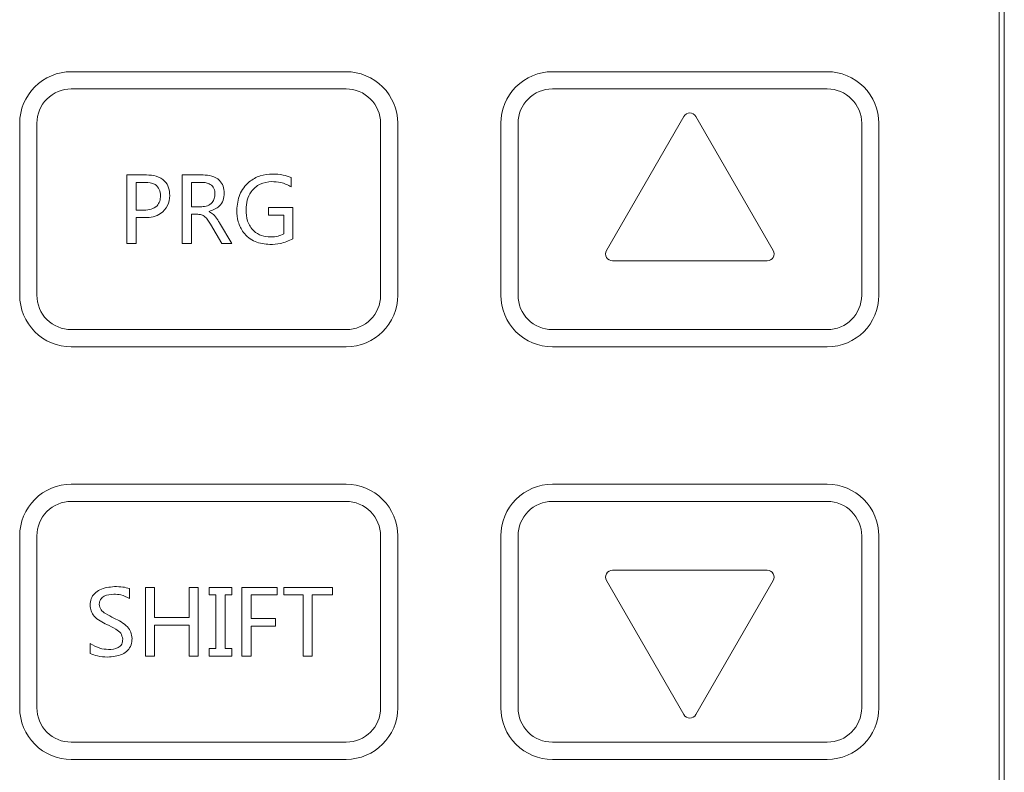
# Model space of a CAD drawing. Header units: millimetres. Extents: x -420 to 420, y -297 to 297.
# Tile 24 of 141: x -215 to -189, y -23 to -3. Entities that reach past the tile are written whole.
import ezdxf

# ---------------------------------------------------------------- set-up
doc = ezdxf.new("R2010")
doc.units = ezdxf.units.MM
doc.header["$MEASUREMENT"] = 0
doc.layers.add('layer 1', color=7, linetype='Continuous')

msp = doc.modelspace()

# ---------------------------------------------------------------- linework, layer by layer
at = {"layer": 'layer 1', "color": 7, "lineweight": 9}
for points in [[(-188.718, -34.7925), (-188.718, -34.7925), (-188.718, 16.9711), (-188.718, 16.9711)], [(-188.5793, -34.9312), (-188.5793, -34.9312), (-188.5793, 17.1098), (-188.5793, 17.1098)], [(-206.2807, -4.289), (-206.2807, -4.289), (-213.6755, -4.289), (-213.6755, -4.289)], [(-193.3398, -4.289), (-193.3398, -4.289), (-200.7346, -4.289), (-200.7346, -4.289)], [(-206.2807, -4.7511), (-206.2807, -4.7511), (-213.6755, -4.7511), (-213.6755, -4.7511)], [(-193.3398, -4.7511), (-193.3398, -4.7511), (-200.7346, -4.7511), (-200.7346, -4.7511)], [(-197.1973, -5.4906), (-197.1973, -5.4906), (-199.2787, -9.0956), (-199.2787, -9.0956)], [(-194.7958, -9.0956), (-194.7958, -9.0956), (-196.8771, -5.4906), (-196.8771, -5.4906)], [(-215.062, -5.6755), (-215.062, -5.6755), (-215.062, -10.2972), (-215.062, -10.2972)], [(-214.5998, -5.6755), (-214.5998, -5.6755), (-214.5998, -10.2972), (-214.5998, -10.2972)], [(-205.3563, -10.2972), (-205.3563, -10.2972), (-205.3563, -5.6755), (-205.3563, -5.6755)], [(-204.8941, -10.2972), (-204.8941, -10.2972), (-204.8941, -5.6755), (-204.8941, -5.6755)], [(-202.1211, -5.6755), (-202.1211, -5.6755), (-202.1211, -10.2972), (-202.1211, -10.2972)], [(-201.6589, -5.6755), (-201.6589, -5.6755), (-201.6589, -10.2972), (-201.6589, -10.2972)], [(-192.4154, -10.2972), (-192.4154, -10.2972), (-192.4154, -5.6755), (-192.4154, -5.6755)], [(-191.9532, -10.2972), (-191.9532, -10.2972), (-191.9532, -5.6755), (-191.9532, -5.6755)], [(-212.1764, -7.062), (-212.1764, -7.062), (-211.6535, -7.062), (-211.6535, -7.062)], [(-212.1764, -8.9107), (-212.1764, -8.9107), (-212.1764, -7.062), (-212.1764, -7.062)], [(-210.6883, -7.062), (-210.6883, -7.062), (-210.1306, -7.062), (-210.1306, -7.062)], [(-210.6883, -8.9107), (-210.6883, -8.9107), (-210.6883, -7.062), (-210.6883, -7.062)], [(-207.7574, -7.1352), (-207.7574, -7.1352), (-207.7574, -7.3833), (-207.7574, -7.3833)], [(-211.9283, -7.265), (-211.9283, -7.265), (-211.9283, -8.0089), (-211.9283, -8.0089)], [(-211.689, -7.265), (-211.689, -7.265), (-211.9283, -7.265), (-211.9283, -7.265)], [(-210.4402, -7.265), (-210.4402, -7.265), (-210.4402, -7.9187), (-210.4402, -7.9187)], [(-210.1631, -7.265), (-210.1631, -7.265), (-210.4402, -7.265), (-210.4402, -7.265)], [(-210.4402, -7.9187), (-210.4402, -7.9187), (-210.1666, -7.9187), (-210.1666, -7.9187)], [(-208.3662, -8.1442), (-208.3662, -8.1442), (-208.3662, -7.9412), (-208.3662, -7.9412)], [(-208.3662, -7.9412), (-208.3662, -7.9412), (-207.7123, -7.9412), (-207.7123, -7.9412)], [(-207.7123, -7.9412), (-207.7123, -7.9412), (-207.7123, -8.778), (-207.7123, -8.778)], [(-211.9283, -8.0089), (-211.9283, -8.0089), (-211.7116, -8.0089), (-211.7116, -8.0089)], [(-210.4402, -8.1217), (-210.4402, -8.1217), (-210.4402, -8.9107), (-210.4402, -8.9107)], [(-210.2722, -8.1217), (-210.2722, -8.1217), (-210.4402, -8.1217), (-210.4402, -8.1217)], [(-209.962, -8.0463), (-209.962, -8.0463), (-209.962, -8.0522), (-209.962, -8.0522)], [(-207.9604, -8.1442), (-207.9604, -8.1442), (-208.3662, -8.1442), (-208.3662, -8.1442)], [(-207.9604, -8.6486), (-207.9604, -8.6486), (-207.9604, -8.1442), (-207.9604, -8.1442)], [(-211.9283, -8.2119), (-211.9283, -8.2119), (-211.9283, -8.9107), (-211.9283, -8.9107)], [(-211.6924, -8.2119), (-211.6924, -8.2119), (-211.9283, -8.2119), (-211.9283, -8.2119)], [(-209.6287, -8.9107), (-209.6287, -8.9107), (-209.9289, -8.3905), (-209.9289, -8.3905)], [(-209.6875, -8.3513), (-209.6875, -8.3513), (-209.3582, -8.9107), (-209.3582, -8.9107)], [(-211.9283, -8.9107), (-211.9283, -8.9107), (-212.1764, -8.9107), (-212.1764, -8.9107)], [(-210.4402, -8.9107), (-210.4402, -8.9107), (-210.6883, -8.9107), (-210.6883, -8.9107)], [(-209.3582, -8.9107), (-209.3582, -8.9107), (-209.6287, -8.9107), (-209.6287, -8.9107)], [(-199.1186, -9.3729), (-199.1186, -9.3729), (-194.9559, -9.3729), (-194.9559, -9.3729)], [(-206.2807, -11.6838), (-205.5149, -11.6838), (-204.8941, -11.063), (-204.8941, -10.2972)], [(-206.2807, -11.2216), (-205.7702, -11.2216), (-205.3563, -10.8078), (-205.3563, -10.2972)], [(-193.3398, -11.6838), (-192.574, -11.6838), (-191.9532, -11.063), (-191.9532, -10.2972)], [(-193.3398, -11.2216), (-192.8293, -11.2216), (-192.4154, -10.8078), (-192.4154, -10.2972)], [(-213.6755, -11.2216), (-213.6755, -11.2216), (-206.2807, -11.2216), (-206.2807, -11.2216)], [(-200.7346, -11.2216), (-200.7346, -11.2216), (-193.3398, -11.2216), (-193.3398, -11.2216)], [(-213.6755, -11.6838), (-213.6755, -11.6838), (-206.2807, -11.6838), (-206.2807, -11.6838)], [(-200.7346, -11.6838), (-200.7346, -11.6838), (-193.3398, -11.6838), (-193.3398, -11.6838)], [(-206.2807, -15.3812), (-206.2807, -15.3812), (-213.6755, -15.3812), (-213.6755, -15.3812)], [(-193.3398, -15.3812), (-193.3398, -15.3812), (-200.7346, -15.3812), (-200.7346, -15.3812)], [(-206.2807, -15.8433), (-206.2807, -15.8433), (-213.6755, -15.8433), (-213.6755, -15.8433)], [(-193.3398, -15.8433), (-193.3398, -15.8433), (-200.7346, -15.8433), (-200.7346, -15.8433)], [(-215.062, -16.7677), (-215.062, -16.7677), (-215.062, -21.3894), (-215.062, -21.3894)], [(-214.5998, -16.7677), (-214.5998, -16.7677), (-214.5998, -21.3894), (-214.5998, -21.3894)], [(-205.3563, -21.3894), (-205.3563, -21.3894), (-205.3563, -16.7677), (-205.3563, -16.7677)], [(-204.8941, -21.3894), (-204.8941, -21.3894), (-204.8941, -16.7677), (-204.8941, -16.7677)], [(-202.1211, -16.7677), (-202.1211, -16.7677), (-202.1211, -21.3894), (-202.1211, -21.3894)], [(-201.6589, -16.7677), (-201.6589, -16.7677), (-201.6589, -21.3894), (-201.6589, -21.3894)], [(-192.4154, -21.3894), (-192.4154, -21.3894), (-192.4154, -16.7677), (-192.4154, -16.7677)], [(-191.9532, -21.3894), (-191.9532, -21.3894), (-191.9532, -16.7677), (-191.9532, -16.7677)], [(-194.9559, -17.692), (-194.9559, -17.692), (-199.1186, -17.692), (-199.1186, -17.692)], [(-199.2787, -17.9693), (-199.2787, -17.9693), (-197.1973, -21.5743), (-197.1973, -21.5743)], [(-196.8771, -21.5743), (-196.8771, -21.5743), (-194.7958, -17.9693), (-194.7958, -17.9693)], [(-212.1087, -18.1825), (-212.1087, -18.1825), (-212.1087, -18.453), (-212.1087, -18.453)], [(-211.6804, -18.1542), (-211.6804, -18.1542), (-211.4323, -18.1542), (-211.4323, -18.1542)], [(-211.6804, -20.0029), (-211.6804, -20.0029), (-211.6804, -18.1542), (-211.6804, -18.1542)], [(-211.4323, -18.1542), (-211.4323, -18.1542), (-211.4323, -18.9658), (-211.4323, -18.9658)], [(-210.5079, -18.9658), (-210.5079, -18.9658), (-210.5079, -18.1542), (-210.5079, -18.1542)], [(-210.5079, -18.1542), (-210.5079, -18.1542), (-210.26, -18.1542), (-210.26, -18.1542)], [(-210.26, -18.1542), (-210.26, -18.1542), (-210.26, -20.0029), (-210.26, -20.0029)], [(-209.9668, -18.3572), (-209.9668, -18.3572), (-209.9668, -18.1542), (-209.9668, -18.1542)], [(-209.9668, -18.1542), (-209.9668, -18.1542), (-209.3582, -18.1542), (-209.3582, -18.1542)], [(-209.3582, -18.1542), (-209.3582, -18.1542), (-209.3582, -18.3572), (-209.3582, -18.3572)], [(-209.0875, -20.0029), (-209.0875, -20.0029), (-209.0875, -18.1542), (-209.0875, -18.1542)], [(-209.0875, -18.1542), (-209.0875, -18.1542), (-208.1406, -18.1542), (-208.1406, -18.1542)], [(-208.1406, -18.1542), (-208.1406, -18.1542), (-208.1406, -18.3572), (-208.1406, -18.3572)], [(-207.9604, -18.3572), (-207.9604, -18.3572), (-207.9604, -18.1542), (-207.9604, -18.1542)], [(-207.9604, -18.1542), (-207.9604, -18.1542), (-206.6528, -18.1542), (-206.6528, -18.1542)], [(-206.6528, -18.1542), (-206.6528, -18.1542), (-206.6528, -18.3572), (-206.6528, -18.3572)], [(-209.7865, -18.3572), (-209.7865, -18.3572), (-209.9668, -18.3572), (-209.9668, -18.3572)], [(-209.7865, -19.8001), (-209.7865, -19.8001), (-209.7865, -18.3572), (-209.7865, -18.3572)], [(-209.5384, -18.3572), (-209.5384, -18.3572), (-209.5384, -19.8001), (-209.5384, -19.8001)], [(-209.3582, -18.3572), (-209.3582, -18.3572), (-209.5384, -18.3572), (-209.5384, -18.3572)], [(-208.8396, -18.3572), (-208.8396, -18.3572), (-208.8396, -18.9883), (-208.8396, -18.9883)], [(-208.1406, -18.3572), (-208.1406, -18.3572), (-208.8396, -18.3572), (-208.8396, -18.3572)], [(-207.4418, -18.3572), (-207.4418, -18.3572), (-207.9604, -18.3572), (-207.9604, -18.3572)], [(-207.4418, -20.0029), (-207.4418, -20.0029), (-207.4418, -18.3572), (-207.4418, -18.3572)], [(-207.1937, -18.3572), (-207.1937, -18.3572), (-207.1937, -20.0029), (-207.1937, -20.0029)], [(-206.6528, -18.3572), (-206.6528, -18.3572), (-207.1937, -18.3572), (-207.1937, -18.3572)], [(-211.4323, -18.9658), (-211.4323, -18.9658), (-210.5079, -18.9658), (-210.5079, -18.9658)], [(-208.8396, -18.9883), (-208.8396, -18.9883), (-208.1858, -18.9883), (-208.1858, -18.9883)], [(-208.1858, -18.9883), (-208.1858, -18.9883), (-208.1858, -19.1913), (-208.1858, -19.1913)], [(-211.4323, -19.1688), (-211.4323, -19.1688), (-211.4323, -20.0029), (-211.4323, -20.0029)], [(-210.5079, -19.1688), (-210.5079, -19.1688), (-211.4323, -19.1688), (-211.4323, -19.1688)], [(-210.5079, -20.0029), (-210.5079, -20.0029), (-210.5079, -19.1688), (-210.5079, -19.1688)], [(-208.8396, -19.1913), (-208.8396, -19.1913), (-208.8396, -20.0029), (-208.8396, -20.0029)], [(-208.1858, -19.1913), (-208.1858, -19.1913), (-208.8396, -19.1913), (-208.8396, -19.1913)], [(-213.1684, -19.9297), (-213.1684, -19.9297), (-213.1684, -19.6591), (-213.1684, -19.6591)], [(-209.9668, -19.8001), (-209.9668, -19.8001), (-209.7865, -19.8001), (-209.7865, -19.8001)], [(-209.9668, -20.0029), (-209.9668, -20.0029), (-209.9668, -19.8001), (-209.9668, -19.8001)], [(-209.5384, -19.8001), (-209.5384, -19.8001), (-209.3582, -19.8001), (-209.3582, -19.8001)], [(-209.3582, -19.8001), (-209.3582, -19.8001), (-209.3582, -20.0029), (-209.3582, -20.0029)], [(-211.4323, -20.0029), (-211.4323, -20.0029), (-211.6804, -20.0029), (-211.6804, -20.0029)], [(-210.26, -20.0029), (-210.26, -20.0029), (-210.5079, -20.0029), (-210.5079, -20.0029)], [(-209.3582, -20.0029), (-209.3582, -20.0029), (-209.9668, -20.0029), (-209.9668, -20.0029)], [(-208.8396, -20.0029), (-208.8396, -20.0029), (-209.0875, -20.0029), (-209.0875, -20.0029)], [(-207.1937, -20.0029), (-207.1937, -20.0029), (-207.4418, -20.0029), (-207.4418, -20.0029)], [(-206.2807, -22.776), (-205.5149, -22.776), (-204.8941, -22.1552), (-204.8941, -21.3894)], [(-206.2807, -22.3138), (-205.7702, -22.3138), (-205.3563, -21.9001), (-205.3563, -21.3894)], [(-193.3398, -22.776), (-192.574, -22.776), (-191.9532, -22.1552), (-191.9532, -21.3894)], [(-193.3398, -22.3138), (-192.8293, -22.3138), (-192.4154, -21.9001), (-192.4154, -21.3894)], [(-213.6755, -22.3138), (-213.6755, -22.3138), (-206.2807, -22.3138), (-206.2807, -22.3138)], [(-200.7346, -22.3138), (-200.7346, -22.3138), (-193.3398, -22.3138), (-193.3398, -22.3138)], [(-213.6755, -22.776), (-213.6755, -22.776), (-206.2807, -22.776), (-206.2807, -22.776)], [(-200.7346, -22.776), (-200.7346, -22.776), (-193.3398, -22.776), (-193.3398, -22.776)]]:
    msp.add_open_spline(points, degree=3, dxfattribs=at)
for points, knots in [([(-213.6755, -4.289), (-214.0434, -4.289), (-214.3959, -4.435), (-214.656, -4.6951), (-214.656, -4.6951), (-214.916, -4.955), (-215.062, -5.3078), (-215.062, -5.6755)], [0, 0, 0, 0, 0.3333333, 0.3333333, 0.3333333, 0.3333333, 1, 1, 1, 1]), ([(-204.8941, -5.6755), (-204.8941, -5.3078), (-205.0404, -4.955), (-205.3003, -4.6951), (-205.3003, -4.6951), (-205.5604, -4.435), (-205.913, -4.289), (-206.2807, -4.289)], [0, 0, 0, 0, 0.3333333, 0.3333333, 0.3333333, 0.3333333, 1, 1, 1, 1]), ([(-200.7346, -4.289), (-201.1025, -4.289), (-201.455, -4.435), (-201.7151, -4.6951), (-201.7151, -4.6951), (-201.975, -4.955), (-202.1211, -5.3078), (-202.1211, -5.6755)], [0, 0, 0, 0, 0.3333333, 0.3333333, 0.3333333, 0.3333333, 1, 1, 1, 1]), ([(-191.9532, -5.6755), (-191.9532, -5.3078), (-192.0995, -4.955), (-192.3594, -4.6951), (-192.3594, -4.6951), (-192.6195, -4.435), (-192.972, -4.289), (-193.3398, -4.289)], [0, 0, 0, 0, 0.3333333, 0.3333333, 0.3333333, 0.3333333, 1, 1, 1, 1]), ([(-213.6755, -4.7511), (-213.9206, -4.7511), (-214.1558, -4.8486), (-214.3292, -5.022), (-214.3292, -5.022), (-214.5026, -5.1952), (-214.5998, -5.4303), (-214.5998, -5.6755)], [0, 0, 0, 0, 0.3333333, 0.3333333, 0.3333333, 0.3333333, 1, 1, 1, 1]), ([(-205.3563, -5.6755), (-205.3563, -5.4303), (-205.4537, -5.1952), (-205.6271, -5.022), (-205.6271, -5.022), (-205.8006, -4.8486), (-206.0355, -4.7511), (-206.2807, -4.7511)], [0, 0, 0, 0, 0.3333333, 0.3333333, 0.3333333, 0.3333333, 1, 1, 1, 1]), ([(-200.7346, -4.7511), (-200.9797, -4.7511), (-201.2149, -4.8486), (-201.3883, -5.022), (-201.3883, -5.022), (-201.5617, -5.1952), (-201.6589, -5.4303), (-201.6589, -5.6755)], [0, 0, 0, 0, 0.3333333, 0.3333333, 0.3333333, 0.3333333, 1, 1, 1, 1]), ([(-192.4154, -5.6755), (-192.4154, -5.4303), (-192.5128, -5.1952), (-192.6862, -5.022), (-192.6862, -5.022), (-192.8596, -4.8486), (-193.0946, -4.7511), (-193.3398, -4.7511)], [0, 0, 0, 0, 0.3333333, 0.3333333, 0.3333333, 0.3333333, 1, 1, 1, 1]), ([(-196.8771, -5.4906), (-196.9102, -5.4335), (-196.9712, -5.3982), (-197.0372, -5.3982), (-197.0372, -5.3982), (-197.1033, -5.3982), (-197.1643, -5.4335), (-197.1973, -5.4906)], [0, 0, 0, 0, 0.3333333, 0.3333333, 0.3333333, 0.3333333, 1, 1, 1, 1]), ([(-211.6535, -7.062), (-211.5646, -7.0672), (-211.4757, -7.0722), (-211.3907, -7.0975), (-211.3907, -7.0975), (-211.3062, -7.1225), (-211.2254, -7.1676), (-211.1636, -7.2313), (-211.1636, -7.2313), (-211.1148, -7.2816), (-211.0779, -7.3436), (-211.0568, -7.4094), (-211.0568, -7.4094), (-211.0359, -7.4754), (-211.0311, -7.5454), (-211.0265, -7.6155)], [0, 0, 0, 0, 0.2, 0.2, 0.2, 0.2, 0.4, 0.4, 0.4, 0.4, 0.6, 0.6, 0.6, 0.6, 1, 1, 1, 1]), ([(-210.1306, -7.062), (-210.0509, -7.0664), (-209.9712, -7.0711), (-209.8952, -7.0932), (-209.8952, -7.0932), (-209.8194, -7.1154), (-209.7474, -7.1552), (-209.6904, -7.211), (-209.6904, -7.211), (-209.6457, -7.255), (-209.6102, -7.3092), (-209.5902, -7.3676), (-209.5902, -7.3676), (-209.5702, -7.426), (-209.5656, -7.4889), (-209.561, -7.5517)], [0, 0, 0, 0, 0.2, 0.2, 0.2, 0.2, 0.4, 0.4, 0.4, 0.4, 0.6, 0.6, 0.6, 0.6, 1, 1, 1, 1]), ([(-209.2229, -8.0108), (-209.2092, -7.8667), (-209.1953, -7.7229), (-209.1426, -7.592), (-209.1426, -7.592), (-209.09, -7.4615), (-208.9984, -7.3441), (-208.8873, -7.2519), (-208.8873, -7.2519), (-208.7999, -7.1792), (-208.7004, -7.1221), (-208.5943, -7.0892), (-208.5943, -7.0892), (-208.488, -7.0565), (-208.3751, -7.048), (-208.2623, -7.0394)], [0, 0, 0, 0, 0.2, 0.2, 0.2, 0.2, 0.4, 0.4, 0.4, 0.4, 0.6, 0.6, 0.6, 0.6, 1, 1, 1, 1]), ([(-208.2623, -7.0394), (-208.165, -7.0426), (-208.0676, -7.0456), (-207.9739, -7.0661), (-207.9739, -7.0661), (-207.9003, -7.082), (-207.829, -7.1086), (-207.7574, -7.1352)], [0, 0, 0, 0, 0.3333333, 0.3333333, 0.3333333, 0.3333333, 1, 1, 1, 1]), ([(-211.2746, -7.6249), (-211.2786, -7.5656), (-211.2829, -7.5062), (-211.3065, -7.453), (-211.3065, -7.453), (-211.3298, -7.4003), (-211.3725, -7.3537), (-211.4219, -7.3238), (-211.4219, -7.3238), (-211.4997, -7.2765), (-211.5944, -7.2707), (-211.689, -7.265)], [0, 0, 0, 0, 0.25, 0.25, 0.25, 0.25, 0.5, 0.5, 0.5, 0.5, 1, 1, 1, 1]), ([(-209.8091, -7.5721), (-209.8135, -7.5218), (-209.8182, -7.4715), (-209.8387, -7.4271), (-209.8387, -7.4271), (-209.859, -7.3828), (-209.8954, -7.3445), (-209.9376, -7.3179), (-209.9376, -7.3179), (-209.971, -7.297), (-210.0084, -7.2835), (-210.0465, -7.2759), (-210.0465, -7.2759), (-210.0847, -7.2683), (-210.1239, -7.2667), (-210.1631, -7.265)], [0, 0, 0, 0, 0.2, 0.2, 0.2, 0.2, 0.4, 0.4, 0.4, 0.4, 0.6, 0.6, 0.6, 0.6, 1, 1, 1, 1]), ([(-208.2841, -7.2424), (-208.3917, -7.2546), (-208.4995, -7.267), (-208.5951, -7.3108), (-208.5951, -7.3108), (-208.6906, -7.3548), (-208.774, -7.4301), (-208.8367, -7.5179), (-208.8367, -7.5179), (-208.8862, -7.5872), (-208.9228, -7.6645), (-208.9437, -7.7451), (-208.9437, -7.7451), (-208.9646, -7.8259), (-208.9698, -7.9104), (-208.975, -7.9949)], [0, 0, 0, 0, 0.2, 0.2, 0.2, 0.2, 0.4, 0.4, 0.4, 0.4, 0.6, 0.6, 0.6, 0.6, 1, 1, 1, 1]), ([(-207.7574, -7.3833), (-207.8506, -7.3367), (-207.9436, -7.2899), (-208.0427, -7.267), (-208.0427, -7.267), (-208.1207, -7.2491), (-208.2024, -7.2458), (-208.2841, -7.2424)], [0, 0, 0, 0, 0.3333333, 0.3333333, 0.3333333, 0.3333333, 1, 1, 1, 1]), ([(-211.7116, -8.0089), (-211.6497, -8.0058), (-211.5875, -8.0024), (-211.528, -7.9854), (-211.528, -7.9854), (-211.4689, -7.9684), (-211.4121, -7.9379), (-211.3688, -7.8934), (-211.3688, -7.8934), (-211.335, -7.8584), (-211.3095, -7.815), (-211.2951, -7.7689), (-211.2951, -7.7689), (-211.2807, -7.7225), (-211.2777, -7.6737), (-211.2746, -7.6249)], [0, 0, 0, 0, 0.2, 0.2, 0.2, 0.2, 0.4, 0.4, 0.4, 0.4, 0.6, 0.6, 0.6, 0.6, 1, 1, 1, 1]), ([(-211.0265, -7.6155), (-211.0372, -7.7102), (-211.0479, -7.805), (-211.0871, -7.8882), (-211.0871, -7.8882), (-211.1265, -7.9714), (-211.1943, -8.0431), (-211.2722, -8.0975), (-211.2722, -8.0975), (-211.3337, -8.1404), (-211.4016, -8.1723), (-211.4726, -8.1895), (-211.4726, -8.1895), (-211.5437, -8.2069), (-211.6181, -8.2093), (-211.6924, -8.2119)], [0, 0, 0, 0, 0.2, 0.2, 0.2, 0.2, 0.4, 0.4, 0.4, 0.4, 0.6, 0.6, 0.6, 0.6, 1, 1, 1, 1]), ([(-210.1666, -7.9187), (-210.1139, -7.9143), (-210.0614, -7.9096), (-210.0132, -7.8911), (-210.0132, -7.8911), (-209.9649, -7.8727), (-209.9211, -7.8405), (-209.8869, -7.8004), (-209.8869, -7.8004), (-209.8599, -7.7688), (-209.839, -7.7323), (-209.827, -7.6935), (-209.827, -7.6935), (-209.815, -7.6547), (-209.8121, -7.6135), (-209.8091, -7.5721)], [0, 0, 0, 0, 0.2, 0.2, 0.2, 0.2, 0.4, 0.4, 0.4, 0.4, 0.6, 0.6, 0.6, 0.6, 1, 1, 1, 1]), ([(-209.561, -7.5517), (-209.566, -7.6164), (-209.5708, -7.6813), (-209.5919, -7.7421), (-209.5919, -7.7421), (-209.6128, -7.803), (-209.6496, -7.8599), (-209.696, -7.9039), (-209.696, -7.9039), (-209.7688, -7.9727), (-209.8655, -8.0095), (-209.962, -8.0463)], [0, 0, 0, 0, 0.25, 0.25, 0.25, 0.25, 0.5, 0.5, 0.5, 0.5, 1, 1, 1, 1]), ([(-209.9289, -8.3905), (-209.9727, -8.3147), (-210.0167, -8.2391), (-210.084, -8.1856), (-210.084, -8.1856), (-210.1104, -8.1646), (-210.1404, -8.147), (-210.1724, -8.1368), (-210.1724, -8.1368), (-210.2043, -8.1267), (-210.2384, -8.1243), (-210.2722, -8.1217)], [0, 0, 0, 0, 0.25, 0.25, 0.25, 0.25, 0.5, 0.5, 0.5, 0.5, 1, 1, 1, 1]), ([(-209.962, -8.0522), (-209.9208, -8.0753), (-209.8795, -8.0982), (-209.8457, -8.1298), (-209.8457, -8.1298), (-209.8237, -8.1505), (-209.805, -8.1747), (-209.7871, -8.1991), (-209.7871, -8.1991), (-209.7692, -8.2237), (-209.752, -8.2487), (-209.7355, -8.2742), (-209.7355, -8.2742), (-209.7191, -8.2995), (-209.7034, -8.3254), (-209.6875, -8.3513)], [0, 0, 0, 0, 0.2, 0.2, 0.2, 0.2, 0.4, 0.4, 0.4, 0.4, 0.6, 0.6, 0.6, 0.6, 1, 1, 1, 1]), ([(-208.3351, -8.9333), (-208.4708, -8.9205), (-208.6065, -8.9077), (-208.7291, -8.8565), (-208.7291, -8.8565), (-208.8513, -8.8053), (-208.9605, -8.7159), (-209.0426, -8.6079), (-209.0426, -8.6079), (-209.1073, -8.5227), (-209.1554, -8.426), (-209.1826, -8.3247), (-209.1826, -8.3247), (-209.2099, -8.2232), (-209.2164, -8.1169), (-209.2229, -8.0108)], [0, 0, 0, 0, 0.2, 0.2, 0.2, 0.2, 0.4, 0.4, 0.4, 0.4, 0.6, 0.6, 0.6, 0.6, 1, 1, 1, 1]), ([(-208.975, -7.9949), (-208.9685, -8.0997), (-208.9622, -8.2047), (-208.9306, -8.3038), (-208.9306, -8.3038), (-208.8994, -8.4021), (-208.843, -8.4949), (-208.767, -8.567), (-208.767, -8.567), (-208.7071, -8.6238), (-208.6348, -8.668), (-208.5577, -8.6929), (-208.5577, -8.6929), (-208.4803, -8.7181), (-208.3978, -8.7242), (-208.3155, -8.7303)], [0, 0, 0, 0, 0.2, 0.2, 0.2, 0.2, 0.4, 0.4, 0.4, 0.4, 0.6, 0.6, 0.6, 0.6, 1, 1, 1, 1]), ([(-208.3155, -8.7303), (-208.246, -8.7275), (-208.1767, -8.7245), (-208.1109, -8.7073), (-208.1109, -8.7073), (-208.0593, -8.6937), (-208.0098, -8.6711), (-207.9604, -8.6486)], [0, 0, 0, 0, 0.3333333, 0.3333333, 0.3333333, 0.3333333, 1, 1, 1, 1]), ([(-207.7123, -8.778), (-207.8234, -8.8288), (-207.9345, -8.8796), (-208.0515, -8.905), (-208.0515, -8.905), (-208.1436, -8.9249), (-208.2394, -8.929), (-208.3351, -8.9333)], [0, 0, 0, 0, 0.3333333, 0.3333333, 0.3333333, 0.3333333, 1, 1, 1, 1]), ([(-199.2787, -9.0956), (-199.3116, -9.1529), (-199.3116, -9.2233), (-199.2787, -9.2804), (-199.2787, -9.2804), (-199.2456, -9.3378), (-199.1846, -9.3729), (-199.1186, -9.3729)], [0, 0, 0, 0, 0.3333333, 0.3333333, 0.3333333, 0.3333333, 1, 1, 1, 1]), ([(-194.9559, -9.3729), (-194.8899, -9.3729), (-194.8289, -9.3378), (-194.7958, -9.2804), (-194.7958, -9.2804), (-194.7627, -9.2233), (-194.7627, -9.1529), (-194.7958, -9.0956)], [0, 0, 0, 0, 0.3333333, 0.3333333, 0.3333333, 0.3333333, 1, 1, 1, 1]), ([(-215.062, -10.2972), (-215.062, -10.6649), (-214.916, -11.0177), (-214.656, -11.2776), (-214.656, -11.2776), (-214.3959, -11.5377), (-214.0434, -11.6838), (-213.6755, -11.6838)], [0, 0, 0, 0, 0.3333333, 0.3333333, 0.3333333, 0.3333333, 1, 1, 1, 1]), ([(-214.5998, -10.2972), (-214.5998, -10.5424), (-214.5026, -10.7775), (-214.3292, -10.9509), (-214.3292, -10.9509), (-214.1558, -11.1242), (-213.9206, -11.2216), (-213.6755, -11.2216)], [0, 0, 0, 0, 0.3333333, 0.3333333, 0.3333333, 0.3333333, 1, 1, 1, 1]), ([(-202.1211, -10.2972), (-202.1211, -10.6649), (-201.975, -11.0177), (-201.7151, -11.2776), (-201.7151, -11.2776), (-201.455, -11.5377), (-201.1025, -11.6838), (-200.7346, -11.6838)], [0, 0, 0, 0, 0.3333333, 0.3333333, 0.3333333, 0.3333333, 1, 1, 1, 1]), ([(-201.6589, -10.2972), (-201.6589, -10.5424), (-201.5617, -10.7775), (-201.3883, -10.9509), (-201.3883, -10.9509), (-201.2149, -11.1242), (-200.9797, -11.2216), (-200.7346, -11.2216)], [0, 0, 0, 0, 0.3333333, 0.3333333, 0.3333333, 0.3333333, 1, 1, 1, 1]), ([(-213.6755, -15.3812), (-214.0434, -15.3812), (-214.3959, -15.5272), (-214.656, -15.7873), (-214.656, -15.7873), (-214.916, -16.0472), (-215.062, -16.4), (-215.062, -16.7677)], [0, 0, 0, 0, 0.3333333, 0.3333333, 0.3333333, 0.3333333, 1, 1, 1, 1]), ([(-204.8941, -16.7677), (-204.8941, -16.4), (-205.0404, -16.0472), (-205.3003, -15.7873), (-205.3003, -15.7873), (-205.5604, -15.5272), (-205.913, -15.3812), (-206.2807, -15.3812)], [0, 0, 0, 0, 0.3333333, 0.3333333, 0.3333333, 0.3333333, 1, 1, 1, 1]), ([(-200.7346, -15.3812), (-201.1025, -15.3812), (-201.455, -15.5272), (-201.7151, -15.7873), (-201.7151, -15.7873), (-201.975, -16.0472), (-202.1211, -16.4), (-202.1211, -16.7677)], [0, 0, 0, 0, 0.3333333, 0.3333333, 0.3333333, 0.3333333, 1, 1, 1, 1]), ([(-191.9532, -16.7677), (-191.9532, -16.4), (-192.0995, -16.0472), (-192.3594, -15.7873), (-192.3594, -15.7873), (-192.6195, -15.5272), (-192.972, -15.3812), (-193.3398, -15.3812)], [0, 0, 0, 0, 0.3333333, 0.3333333, 0.3333333, 0.3333333, 1, 1, 1, 1]), ([(-213.6755, -15.8433), (-213.9206, -15.8433), (-214.1558, -15.9408), (-214.3292, -16.1142), (-214.3292, -16.1142), (-214.5026, -16.2874), (-214.5998, -16.5226), (-214.5998, -16.7677)], [0, 0, 0, 0, 0.3333333, 0.3333333, 0.3333333, 0.3333333, 1, 1, 1, 1]), ([(-205.3563, -16.7677), (-205.3563, -16.5226), (-205.4537, -16.2874), (-205.6271, -16.1142), (-205.6271, -16.1142), (-205.8006, -15.9408), (-206.0355, -15.8433), (-206.2807, -15.8433)], [0, 0, 0, 0, 0.3333333, 0.3333333, 0.3333333, 0.3333333, 1, 1, 1, 1]), ([(-200.7346, -15.8433), (-200.9797, -15.8433), (-201.2149, -15.9408), (-201.3883, -16.1142), (-201.3883, -16.1142), (-201.5617, -16.2874), (-201.6589, -16.5226), (-201.6589, -16.7677)], [0, 0, 0, 0, 0.3333333, 0.3333333, 0.3333333, 0.3333333, 1, 1, 1, 1]), ([(-192.4154, -16.7677), (-192.4154, -16.5226), (-192.5128, -16.2874), (-192.6862, -16.1142), (-192.6862, -16.1142), (-192.8596, -15.9408), (-193.0946, -15.8433), (-193.3398, -15.8433)], [0, 0, 0, 0, 0.3333333, 0.3333333, 0.3333333, 0.3333333, 1, 1, 1, 1]), ([(-199.1186, -17.692), (-199.1846, -17.692), (-199.2456, -17.7273), (-199.2787, -17.7845), (-199.2787, -17.7845), (-199.3116, -17.8418), (-199.3116, -17.9122), (-199.2787, -17.9693)], [0, 0, 0, 0, 0.3333333, 0.3333333, 0.3333333, 0.3333333, 1, 1, 1, 1]), ([(-194.7958, -17.9693), (-194.7627, -17.9122), (-194.7627, -17.8418), (-194.7958, -17.7845), (-194.7958, -17.7845), (-194.8289, -17.7273), (-194.8899, -17.692), (-194.9559, -17.692)], [0, 0, 0, 0, 0.3333333, 0.3333333, 0.3333333, 0.3333333, 1, 1, 1, 1]), ([(-213.1684, -18.6277), (-213.1632, -18.5702), (-213.158, -18.5127), (-213.1384, -18.4598), (-213.1384, -18.4598), (-213.1188, -18.4067), (-213.085, -18.3585), (-213.0445, -18.3175), (-213.0445, -18.3175), (-213.0037, -18.2766), (-212.9561, -18.2431), (-212.9055, -18.218), (-212.9055, -18.218), (-212.7868, -18.159), (-212.6506, -18.1453), (-212.5145, -18.1317)], [0, 0, 0, 0, 0.2, 0.2, 0.2, 0.2, 0.4, 0.4, 0.4, 0.4, 0.6, 0.6, 0.6, 0.6, 1, 1, 1, 1]), ([(-212.5145, -18.1317), (-212.4374, -18.1318), (-212.3603, -18.132), (-212.2847, -18.1431), (-212.2847, -18.1431), (-212.2254, -18.1518), (-212.1671, -18.1672), (-212.1087, -18.1825)], [0, 0, 0, 0, 0.3333333, 0.3333333, 0.3333333, 0.3333333, 1, 1, 1, 1]), ([(-212.5343, -18.3346), (-212.6232, -18.3422), (-212.7121, -18.3496), (-212.7886, -18.3912), (-212.7886, -18.3912), (-212.8269, -18.4119), (-212.8622, -18.4411), (-212.8859, -18.4779), (-212.8859, -18.4779), (-212.8979, -18.4966), (-212.907, -18.5169), (-212.9121, -18.5382), (-212.9121, -18.5382), (-212.9175, -18.5594), (-212.9188, -18.5814), (-212.9203, -18.6034)], [0, 0, 0, 0, 0.2, 0.2, 0.2, 0.2, 0.4, 0.4, 0.4, 0.4, 0.6, 0.6, 0.6, 0.6, 1, 1, 1, 1]), ([(-212.1087, -18.453), (-212.1834, -18.4132), (-212.2581, -18.3737), (-212.3381, -18.3544), (-212.3381, -18.3544), (-212.4013, -18.3393), (-212.4677, -18.3371), (-212.5343, -18.3346)], [0, 0, 0, 0, 0.3333333, 0.3333333, 0.3333333, 0.3333333, 1, 1, 1, 1]), ([(-212.7164, -19.1521), (-212.8417, -19.09), (-212.9672, -19.0277), (-213.0576, -18.9244), (-213.0576, -18.9244), (-213.0933, -18.8839), (-213.1234, -18.8371), (-213.141, -18.7865), (-213.141, -18.7865), (-213.1584, -18.736), (-213.1634, -18.6818), (-213.1684, -18.6277)], [0, 0, 0, 0, 0.25, 0.25, 0.25, 0.25, 0.5, 0.5, 0.5, 0.5, 1, 1, 1, 1]), ([(-212.9203, -18.6034), (-212.9112, -18.658), (-212.9022, -18.7125), (-212.8741, -18.7552), (-212.8741, -18.7552), (-212.8456, -18.7983), (-212.7977, -18.829), (-212.7502, -18.8573), (-212.7502, -18.8573), (-212.6751, -18.9018), (-212.6014, -18.9403), (-212.5274, -18.9786)], [0, 0, 0, 0, 0.25, 0.25, 0.25, 0.25, 0.5, 0.5, 0.5, 0.5, 1, 1, 1, 1]), ([(-212.5274, -18.9786), (-212.3964, -19.0445), (-212.2651, -19.1105), (-212.1664, -19.217), (-212.1664, -19.217), (-212.1274, -19.2588), (-212.0935, -19.3069), (-212.0736, -19.3596), (-212.0736, -19.3596), (-212.0536, -19.4121), (-212.0473, -19.4692), (-212.041, -19.5263)], [0, 0, 0, 0, 0.25, 0.25, 0.25, 0.25, 0.5, 0.5, 0.5, 0.5, 1, 1, 1, 1]), ([(-212.2889, -19.5468), (-212.3017, -19.4897), (-212.3145, -19.4328), (-212.3453, -19.3877), (-212.3453, -19.3877), (-212.3768, -19.3418), (-212.4267, -19.3084), (-212.477, -19.2782), (-212.477, -19.2782), (-212.5565, -19.2307), (-212.6363, -19.1913), (-212.7164, -19.1521)], [0, 0, 0, 0, 0.25, 0.25, 0.25, 0.25, 0.5, 0.5, 0.5, 0.5, 1, 1, 1, 1]), ([(-212.041, -19.5263), (-212.0455, -19.5849), (-212.0497, -19.6435), (-212.068, -19.6986), (-212.068, -19.6986), (-212.0863, -19.7533), (-212.1183, -19.8044), (-212.159, -19.8467), (-212.159, -19.8467), (-212.1997, -19.889), (-212.2488, -19.9227), (-212.3011, -19.9475), (-212.3011, -19.9475), (-212.4239, -20.0057), (-212.5635, -20.0157), (-212.7029, -20.0255)], [0, 0, 0, 0, 0.2, 0.2, 0.2, 0.2, 0.4, 0.4, 0.4, 0.4, 0.6, 0.6, 0.6, 0.6, 1, 1, 1, 1]), ([(-212.6755, -19.8225), (-212.5831, -19.818), (-212.4906, -19.8134), (-212.413, -19.7707), (-212.413, -19.7707), (-212.3936, -19.76), (-212.3749, -19.7469), (-212.3586, -19.7312), (-212.3586, -19.7312), (-212.3424, -19.7154), (-212.3281, -19.6971), (-212.3182, -19.6774), (-212.3182, -19.6774), (-212.298, -19.638), (-212.2936, -19.5923), (-212.2889, -19.5468)], [0, 0, 0, 0, 0.2, 0.2, 0.2, 0.2, 0.4, 0.4, 0.4, 0.4, 0.6, 0.6, 0.6, 0.6, 1, 1, 1, 1]), ([(-213.1684, -19.6591), (-213.083, -19.7103), (-212.9976, -19.7615), (-212.9046, -19.7887), (-212.9046, -19.7887), (-212.8314, -19.8099), (-212.7533, -19.8162), (-212.6755, -19.8225)], [0, 0, 0, 0, 0.3333333, 0.3333333, 0.3333333, 0.3333333, 1, 1, 1, 1]), ([(-212.7029, -20.0255), (-212.7927, -20.0207), (-212.8826, -20.0159), (-212.9691, -19.9957), (-212.9691, -19.9957), (-213.0369, -19.98), (-213.1026, -19.9548), (-213.1684, -19.9297)], [0, 0, 0, 0, 0.3333333, 0.3333333, 0.3333333, 0.3333333, 1, 1, 1, 1]), ([(-215.062, -21.3894), (-215.062, -21.7571), (-214.916, -22.1099), (-214.656, -22.3698), (-214.656, -22.3698), (-214.3959, -22.6299), (-214.0434, -22.776), (-213.6755, -22.776)], [0, 0, 0, 0, 0.3333333, 0.3333333, 0.3333333, 0.3333333, 1, 1, 1, 1]), ([(-214.5998, -21.3894), (-214.5998, -21.6346), (-214.5026, -21.8697), (-214.3292, -22.0431), (-214.3292, -22.0431), (-214.1558, -22.2164), (-213.9206, -22.3138), (-213.6755, -22.3138)], [0, 0, 0, 0, 0.3333333, 0.3333333, 0.3333333, 0.3333333, 1, 1, 1, 1]), ([(-202.1211, -21.3894), (-202.1211, -21.7571), (-201.975, -22.1099), (-201.7151, -22.3698), (-201.7151, -22.3698), (-201.455, -22.6299), (-201.1025, -22.776), (-200.7346, -22.776)], [0, 0, 0, 0, 0.3333333, 0.3333333, 0.3333333, 0.3333333, 1, 1, 1, 1]), ([(-201.6589, -21.3894), (-201.6589, -21.6346), (-201.5617, -21.8697), (-201.3883, -22.0431), (-201.3883, -22.0431), (-201.2149, -22.2164), (-200.9797, -22.3138), (-200.7346, -22.3138)], [0, 0, 0, 0, 0.3333333, 0.3333333, 0.3333333, 0.3333333, 1, 1, 1, 1]), ([(-197.1973, -21.5743), (-197.1643, -21.6316), (-197.1033, -21.6667), (-197.0372, -21.6667), (-197.0372, -21.6667), (-196.9712, -21.6667), (-196.9102, -21.6316), (-196.8771, -21.5743)], [0, 0, 0, 0, 0.3333333, 0.3333333, 0.3333333, 0.3333333, 1, 1, 1, 1])]:
    msp.add_open_spline(points, degree=3, knots=knots, dxfattribs=at)

doc.saveas('drawing.dxf')
